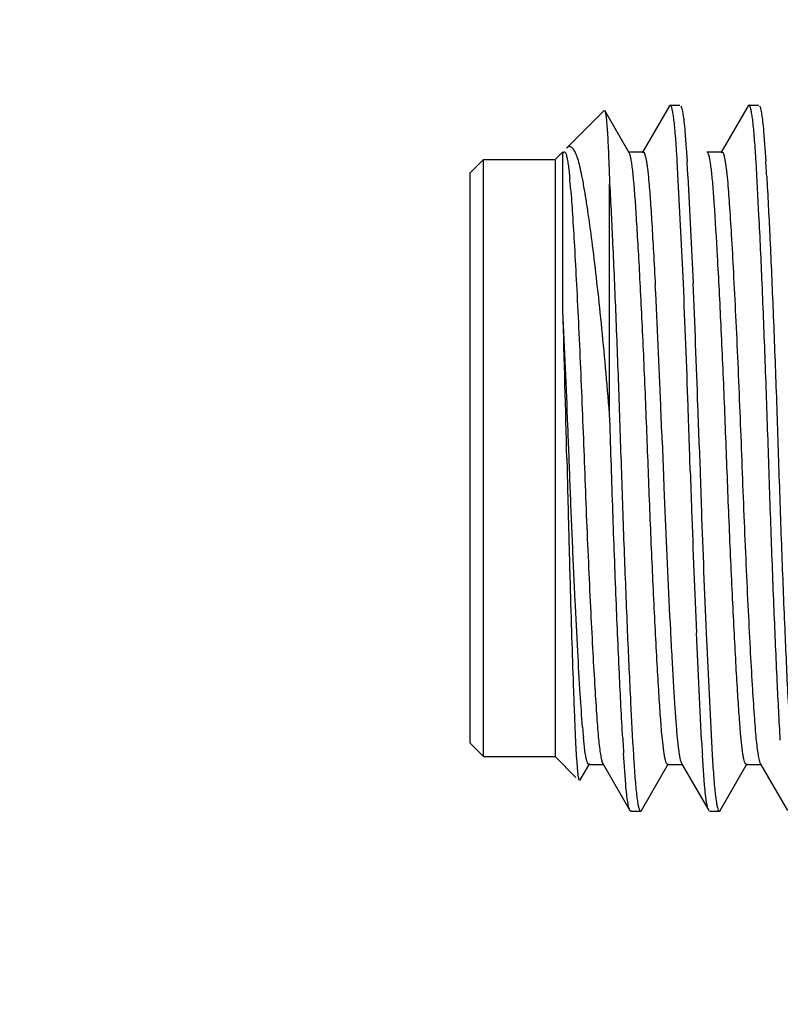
# Model space of a CAD drawing. Header units: inches. Extents: x 0 to 34, y 0 to 22.
# Tile 23 of 60: x 11.492 to 11.761, y 12.585 to 12.932. Entities that reach past the tile are written whole.
import ezdxf

# ---------------------------------------------------------------- set-up
doc = ezdxf.new("R2010")
doc.units = ezdxf.units.IN
doc.header["$LTSCALE"] = 1.87
doc.header["$MEASUREMENT"] = 0
doc.layers.get('0').update_dxf_attribs({"linetype": 'CONTINUOUS'})
doc.layers.add('DETAIL', color=7, linetype='CONTINUOUS')
doc.styles.get("Standard").update_dxf_attribs({"font": 'txt', "width": 0.8})
doc.dimstyles.get("Standard").update_dxf_attribs({"dimtxt": 0.125, "dimasz": 0.18, "dimexe": 0.125, "dimexo": 0.0625, "dimgap": 0.09, "dimtad": 0, "dimtih": 1, "dimtoh": 1, "dimdec": 3, "dimzin": 4, "dimdsep": 46, "dimtxsty": 'STANDARD', "dimblk": '_FILLED', "dimblk1": '_FILLED', "dimblk2": '_FILLED', "dimcen": 0.09, "dimadec": 0, "dimazin": 0, "dimtol": 1, "dimtp": 0.01, "dimtm": 0.01, "dimtfac": 1, "dimtdec": 3, "dimtofl": 0, "dimtmove": 0, "dimatfit": 3, "dimldrblk": '_FILLED', "dimfxl": 1, "dimtolj": 1, "dimtzin": 4, "dimarcsym": 0})

# ---------------------------------------------------------------- blocks, each defined once
blk = doc.blocks.new('_FILLED')
at = {"color": 0, "linetype": 'BYBLOCK'}
blk.add_solid([(0, 0), (-1, 0.1736111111), (-1, -0.1736111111)], dxfattribs=at)

msp = doc.modelspace()

# ---------------------------------------------------------------- linework, layer by layer
at = {"color": 7, "linetype": 'CONTINUOUS'}
for p, q in [((11.7213624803, 12.902049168), (11.7117908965, 12.8855109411)), ((11.7216593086, 12.9023054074), (11.7213624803, 12.9020491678)), ((11.7216593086, 12.902305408), (11.7251089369, 12.9023053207)), ((11.7491402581, 12.9020484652), (11.7395686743, 12.8855102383)), ((11.7494370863, 12.9023047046), (11.7491402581, 12.902048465)), ((11.7494370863, 12.9023047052), (11.7528867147, 12.902304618)), ((11.6851034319, 12.8871028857), (11.6984204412, 12.9004192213)), ((11.7071987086, 12.8855110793), (11.6986111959, 12.9003502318)), ((11.7268532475, 12.893124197), (11.7276175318, 12.8825189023)), ((11.7546310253, 12.8931234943), (11.7553953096, 12.8825181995)), ((11.6810717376, 12.8830713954), (11.6838068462, 12.8858063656)), ((11.683805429, 12.8297890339), (11.6838068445, 12.885741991)), ((11.7068570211, 12.8858057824), (11.7121326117, 12.885805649)), ((11.7346347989, 12.8858050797), (11.7399103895, 12.8858049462)), ((11.6511503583, 12.8783477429), (11.6558748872, 12.8830720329)), ((11.6558695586, 12.6724421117), (11.6558748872, 12.8830720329)), ((11.6558748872, 12.8830720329), (11.6810717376, 12.8830713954)), ((11.6810717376, 12.8830713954), (11.681066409, 12.6724414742)), ((11.7263123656, 12.839446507), (11.7241679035, 12.8825189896)), ((11.6511452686, 12.6771666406), (11.6511503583, 12.8783477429)), ((11.7279275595, 12.8772504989), (11.7297619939, 12.8394464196)), ((11.7002411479, 12.8762516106), (11.7003065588, 12.8744481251)), ((11.7003045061, 12.7933068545), (11.7003065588, 12.8744481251)), ((11.7188351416, 12.784008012), (11.7193135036, 12.7715029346)), ((11.7287504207, 12.7731467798), (11.7284507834, 12.7823636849)), ((11.7319004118, 12.7823635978), (11.732200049, 12.7731466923)), ((11.7193135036, 12.7715029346), (11.7194742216, 12.7673445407)), ((11.7194742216, 12.7673445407), (11.7198018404, 12.7590805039)), ((11.7327232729, 12.6782598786), (11.7308888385, 12.7160639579)), ((11.7343384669, 12.7160638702), (11.736482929, 12.6729913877)), ((11.6917326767, 12.6735893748), (11.6910702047, 12.6791823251)), ((11.6511452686, 12.6771666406), (11.6558695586, 12.6724421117)), ((11.6558695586, 12.6724421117), (11.681066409, 12.6724414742)), ((11.681066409, 12.6724414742), (11.6883819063, 12.6651256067)), ((11.7059882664, 12.6627358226), (11.7052211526, 12.6735574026)), ((11.733797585, 12.6623861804), (11.7330333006, 12.6729914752)), ((11.6898145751, 12.6639722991), (11.6933044, 12.6700008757)), ((11.6929626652, 12.6697061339), (11.6982382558, 12.6697060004)), ((11.697711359, 12.6704121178), (11.697896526, 12.670000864)), ((11.6978965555, 12.6700007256), (11.7074673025, 12.6534620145)), ((11.7115105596, 12.6534618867), (11.7210821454, 12.670000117)), ((11.720740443, 12.6697054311), (11.7260160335, 12.6697052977)), ((11.7256743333, 12.6700000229), (11.7352450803, 12.6534613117)), ((11.7392883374, 12.653461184), (11.7488599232, 12.6699994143)), ((11.7485182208, 12.6697047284), (11.7537938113, 12.6697045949)), ((11.7534521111, 12.6699993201), (11.763022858, 12.653460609)), ((11.7077641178, 12.65320576), (11.7074673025, 12.6534620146)), ((11.7077641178, 12.6532057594), (11.7112137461, 12.6532056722)), ((11.7112137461, 12.6532056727), (11.7115105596, 12.6534618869)), ((11.7355418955, 12.6532050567), (11.7389915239, 12.6532049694)), ((11.7389915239, 12.65320497), (11.7392883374, 12.6534611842))]:
    msp.add_line(p, q, dxfattribs=at)
for centre, radius, start, end in [((10.7674951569, 12.8241437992), 0.958452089, 3.4918003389, 3.6471397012), ((10.7952729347, 12.8241430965), 0.9584520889, 3.4918003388, 3.6471397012), ((10.502485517, 12.8077807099), 1.2274095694, 3.24460065, 3.4909566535), ((10.5302632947, 12.8077800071), 1.2274095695, 3.24460065, 3.4909566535), ((11.4786757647, 12.8565151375), 0.2085179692, 4.4862532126, 5.4921767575), ((7.8941439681, 12.6424847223), 3.827300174, 2.3052334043, 2.9373898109), ((5.946900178, 12.5946899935), 5.7845925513, 1.9956125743, 2.4250114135), ((6.3117412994, 12.6086383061), 5.4229346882, 1.981294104, 2.4393298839), ((5.5126244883, 12.6372241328), 6.1741845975, 1.3042365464, 1.7872717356), ((6.2483414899, 12.5751788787), 5.4744780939, 2.1861319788, 2.3162453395), ((5.1450274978, 12.5661399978), 6.5869731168, 1.8811266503, 2.0009106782), ((5.1381550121, 12.5657900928), 6.5973011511, 1.881220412, 2.0008169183), ((18.3224958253, 12.9897202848), 6.5973011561, 181.8812204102, 182.0008169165), ((18.3156233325, 12.9893703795), 6.5869731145, 181.8811266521, 182.00091068), ((15.7611460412, 12.9229674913), 4.0446658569, 182.3222200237, 182.9204031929), ((17.1489095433, 12.9468720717), 5.4229346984, 181.9812941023, 182.4393298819), ((17.5137506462, 12.9608203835), 5.7845925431, 181.9956125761, 182.4250114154), ((11.9297421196, 12.7015695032), 0.2397195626, 184.4737527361, 185.3586059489), ((12.9673460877, 12.7499135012), 1.2644325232, 183.2187384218, 183.4620633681), ((12.9581653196, 12.7477296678), 1.2274095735, 183.2446006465, 183.4909566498), ((12.6768908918, 12.7320778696), 0.969986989, 183.4914061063, 183.6347362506), ((12.7020658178, 12.7319149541), 0.967379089, 183.4920775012, 183.6357242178)]:
    msp.add_arc(centre, radius, start, end, dxfattribs=at)
for points, knots in [([(11.7240061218, 12.8851124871), (11.7239242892, 12.8863939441), (11.7237627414, 12.888803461), (11.7234952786, 12.8921808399), (11.7232220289, 12.8950838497), (11.7229436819, 12.89749965), (11.7226643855, 12.8994221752), (11.7223843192, 12.9008382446), (11.7221365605, 12.9017101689), (11.7219148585, 12.9021371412), (11.7217947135, 12.9022627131), (11.7217343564, 12.9022890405)], [0, 0, 0, 0, 0.2209719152, 0.4155679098, 0.5830196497, 0.7226917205, 0.8341057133, 0.9170007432, 0.9715464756, 0.9886681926, 1, 1, 1, 1]), ([(11.7254057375, 12.9020490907), (11.7254827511, 12.9019159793), (11.725621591, 12.9015697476), (11.7258937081, 12.9006103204), (11.7262010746, 12.8989051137), (11.7265480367, 12.8962759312), (11.7267495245, 12.8942596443), (11.7268532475, 12.893124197)], [0, 0, 0, 0, 0.0508696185, 0.1225479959, 0.3299279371, 0.622847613, 1, 1, 1, 1]), ([(11.7517838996, 12.8851117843), (11.751702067, 12.8863932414), (11.7515405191, 12.8888027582), (11.7512730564, 12.8921801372), (11.7509998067, 12.895083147), (11.7507214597, 12.8974989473), (11.7504421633, 12.8994214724), (11.750162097, 12.9008375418), (11.7499143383, 12.9017094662), (11.7496926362, 12.9021364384), (11.7495724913, 12.9022620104), (11.7495121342, 12.9022883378)], [0, 0, 0, 0, 0.2209719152, 0.4155679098, 0.5830196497, 0.7226917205, 0.8341057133, 0.9170007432, 0.9715464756, 0.9886681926, 1, 1, 1, 1]), ([(11.7531835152, 12.9020483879), (11.7532605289, 12.9019152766), (11.7533993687, 12.9015690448), (11.7536714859, 12.9006096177), (11.7539788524, 12.8989044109), (11.7543258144, 12.8962752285), (11.7545273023, 12.8942589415), (11.7546310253, 12.8931234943)], [0, 0, 0, 0, 0.0508696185, 0.1225479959, 0.3299279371, 0.622847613, 1, 1, 1, 1]), ([(11.6986111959, 12.9003502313), (11.6986604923, 12.9002650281), (11.6987415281, 12.9000242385), (11.6988451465, 12.8995774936), (11.6989490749, 12.8989602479), (11.6991032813, 12.8978035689), (11.6992826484, 12.8959385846), (11.6994829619, 12.8932082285), (11.6996786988, 12.8898332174), (11.6998677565, 12.8858340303), (11.7000536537, 12.8812371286), (11.7001778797, 12.8779763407), (11.7002411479, 12.8762516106)], [0, 0, 0, 0, 0.0122099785, 0.0311605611, 0.0569989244, 0.0897533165, 0.1759234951, 0.2893148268, 0.4293403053, 0.5952408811, 0.7859218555, 1, 1, 1, 1]), ([(11.6882904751, 12.8854212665), (11.6880734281, 12.8858917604), (11.6877364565, 12.8865323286), (11.6871616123, 12.8872033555), (11.6867578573, 12.8875113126), (11.6863342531, 12.8876620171), (11.685722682, 12.8876244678), (11.6853302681, 12.8873297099), (11.6851034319, 12.8871028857)], [0, 0, 0, 0, 0.350948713, 0.4848209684, 0.5957752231, 0.6912692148, 0.78272562, 1, 1, 1, 1]), ([(11.683806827, 12.8850467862), (11.6838521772, 12.8851729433), (11.6839391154, 12.8853892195), (11.6840891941, 12.8856441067), (11.6842535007, 12.8858035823), (11.6844579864, 12.8858012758), (11.6846211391, 12.8856401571), (11.6848569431, 12.8852356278), (11.6851165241, 12.8843992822), (11.6854082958, 12.8830527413), (11.6858350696, 12.8803602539), (11.6860782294, 12.8781121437), (11.6862364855, 12.8764723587)], [0, 0, 0, 0, 0.0378331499, 0.0652965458, 0.0840264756, 0.09882069, 0.1176947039, 0.145275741, 0.2316043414, 0.361848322, 0.5350876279, 1, 1, 1, 1]), ([(11.7003045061, 12.7933068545), (11.699852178, 12.7987886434), (11.6989282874, 12.8094739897), (11.6974481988, 12.8249728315), (11.6959264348, 12.8393279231), (11.694392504, 12.8522499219), (11.6930791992, 12.8619958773), (11.6920346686, 12.8688808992), (11.6913003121, 12.8733034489), (11.6906011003, 12.8771901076), (11.6898998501, 12.8805009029), (11.689165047, 12.8831946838), (11.6885959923, 12.8847589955), (11.6882904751, 12.8854212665)], [0, 0, 0, 0, 0.1773675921, 0.3458425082, 0.5020451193, 0.6428479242, 0.7654413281, 0.8191348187, 0.8673986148, 0.9099990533, 0.946474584, 0.976481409, 1, 1, 1, 1]), ([(11.716457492, 12.7168976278), (11.7160168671, 12.7254332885), (11.7153967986, 12.7385239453), (11.7146366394, 12.7561774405), (11.7139190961, 12.7743948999), (11.7132426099, 12.7926231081), (11.7124732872, 12.8107249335), (11.7118722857, 12.8239085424), (11.7112633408, 12.8363563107), (11.7106624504, 12.8477411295), (11.7100776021, 12.8577930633), (11.7095363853, 12.8663369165), (11.7091019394, 12.8724856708), (11.70872859, 12.8766379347), (11.7084559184, 12.8791995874), (11.708175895, 12.8813686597), (11.7078931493, 12.8831228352), (11.7076074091, 12.8844327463), (11.7073834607, 12.8851533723), (11.7072476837, 12.8854198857)], [0, 0, 0, 0, 0.1518447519, 0.2328243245, 0.3139187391, 0.4757430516, 0.5568850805, 0.6358016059, 0.710203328, 0.7782936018, 0.8383429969, 0.8890844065, 0.9303875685, 0.9478461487, 0.9631488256, 0.9761490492, 0.9867049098, 0.994686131, 1, 1, 1, 1]), ([(11.7121328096, 12.8857925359), (11.7122314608, 12.8857961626), (11.7123909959, 12.8856588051), (11.7125272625, 12.8854226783), (11.7127144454, 12.8849936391), (11.7129230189, 12.8842546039), (11.7131623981, 12.8831321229), (11.7133978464, 12.8817114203), (11.7137324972, 12.8792624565), (11.7139378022, 12.8772824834), (11.7140698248, 12.8758738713)], [0, 0, 0, 0, 0.0288902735, 0.0519010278, 0.0820068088, 0.1645472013, 0.2767197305, 0.4175857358, 0.5859557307, 1, 1, 1, 1]), ([(11.7372079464, 12.8677664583), (11.7370570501, 12.8699677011), (11.7368299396, 12.8731013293), (11.7364654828, 12.8770458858), (11.736199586, 12.879483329), (11.7359269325, 12.8815482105), (11.7356517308, 12.8832201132), (11.7353740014, 12.8844724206), (11.7351562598, 12.8851624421), (11.7350254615, 12.885419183)], [0, 0, 0, 0, 0.3713045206, 0.5286775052, 0.666622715, 0.7838739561, 0.8792087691, 0.9515106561, 1, 1, 1, 1]), ([(11.7399105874, 12.8857918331), (11.7400092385, 12.8857954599), (11.7401687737, 12.8856581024), (11.7403050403, 12.8854219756), (11.7404922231, 12.8849929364), (11.7407007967, 12.8842539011), (11.7409401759, 12.8831314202), (11.7411756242, 12.8817107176), (11.7415102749, 12.8792617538), (11.7417155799, 12.8772817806), (11.7418476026, 12.8758731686)], [0, 0, 0, 0, 0.0288902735, 0.0519010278, 0.0820068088, 0.1645472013, 0.2767197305, 0.4175857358, 0.5859557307, 1, 1, 1, 1]), ([(11.7605010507, 12.6782591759), (11.7601085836, 12.6851632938), (11.7593368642, 12.7004858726), (11.7582586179, 12.7252574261), (11.7573885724, 12.7480638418), (11.7567105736, 12.7674415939), (11.7560784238, 12.7872158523), (11.7552390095, 12.8112354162), (11.7541649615, 12.8382648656), (11.7530955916, 12.8618090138), (11.7523336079, 12.8761644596), (11.7519456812, 12.8825182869)], [0, 0, 0, 0, 0.101474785, 0.2251249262, 0.3638413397, 0.4363787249, 0.5096483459, 0.6541574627, 0.7890565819, 0.9065901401, 1, 1, 1, 1]), ([(11.7557053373, 12.8772497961), (11.7560978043, 12.8703456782), (11.7568695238, 12.8550230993), (11.7579477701, 12.8302515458), (11.7588178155, 12.8074451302), (11.7594958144, 12.788067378), (11.7601279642, 12.7682931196), (11.7609673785, 12.7442735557), (11.7620414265, 12.7172441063), (11.7631107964, 12.6936999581), (11.7638727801, 12.6793445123), (11.7642607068, 12.672990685)], [0, 0, 0, 0, 0.1014747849, 0.2251249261, 0.3638413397, 0.4363787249, 0.5096483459, 0.6541574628, 0.789056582, 0.9065901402, 1, 1, 1, 1]), ([(11.6865548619, 12.8728253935), (11.686792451, 12.8698397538), (11.6872478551, 12.8630675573), (11.6879374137, 12.8517999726), (11.6886572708, 12.8384670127), (11.6896653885, 12.817925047), (11.6906015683, 12.7963687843), (11.6914196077, 12.7743048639), (11.6920706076, 12.7577074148), (11.6927728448, 12.7413207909), (11.6935043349, 12.7256465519), (11.6942376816, 12.7112944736), (11.6949511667, 12.6987717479), (11.6955245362, 12.6896555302), (11.6959682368, 12.683503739), (11.6962797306, 12.6797583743), (11.696600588, 12.6765786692), (11.6969339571, 12.673972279), (11.6972781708, 12.6719733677), (11.6975487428, 12.6708512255), (11.697711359, 12.6704121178)], [0, 0, 0, 0, 0.044307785, 0.1004064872, 0.1669998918, 0.2418345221, 0.4046602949, 0.4861891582, 0.5684620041, 0.6503836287, 0.7288270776, 0.8005912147, 0.8629773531, 0.9143823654, 0.9357164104, 0.9542202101, 0.9699775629, 0.9829952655, 0.9930729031, 1, 1, 1, 1]), ([(11.7003065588, 12.8744481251), (11.7006925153, 12.8674378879), (11.7014521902, 12.8520179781), (11.7025124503, 12.8272537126), (11.7033646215, 12.8046407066), (11.7040239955, 12.7855414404), (11.704641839, 12.766153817), (11.7054741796, 12.7426588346), (11.7065288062, 12.716250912), (11.7075782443, 12.6932521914), (11.7083247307, 12.6792242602), (11.708704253, 12.6730067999)], [0, 0, 0, 0, 0.1044662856, 0.2297142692, 0.3688143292, 0.4411722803, 0.5140695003, 0.657437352, 0.7909822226, 0.9073155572, 1, 1, 1, 1]), ([(11.7140698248, 12.8758738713), (11.7142815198, 12.8736151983), (11.7146680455, 12.868529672), (11.7152147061, 12.86003186), (11.7158204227, 12.8498731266), (11.7162129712, 12.8425379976), (11.7164155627, 12.8386134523)], [0, 0, 0, 0, 0.1822841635, 0.4097672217, 0.6842352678, 1, 1, 1, 1]), ([(11.7418476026, 12.8758731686), (11.7421091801, 12.8730822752), (11.7425743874, 12.8666589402), (11.7432564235, 12.8557906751), (11.7439979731, 12.8426207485), (11.7447567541, 12.827529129), (11.7455134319, 12.8111252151), (11.7462309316, 12.7940784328), (11.7468863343, 12.7768380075), (11.747545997, 12.7596047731), (11.7482701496, 12.7426004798), (11.7490286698, 12.7263019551), (11.7497855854, 12.7113888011), (11.750525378, 12.6984512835), (11.7511152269, 12.6890994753), (11.7515699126, 12.6828502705), (11.7518988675, 12.6790704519), (11.7522398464, 12.67588566), (11.7525913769, 12.6733340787), (11.7529062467, 12.6716258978), (11.7531829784, 12.6706214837), (11.7533254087, 12.6702430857), (11.7534031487, 12.6700904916)], [0, 0, 0, 0, 0.0407826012, 0.0936853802, 0.1584369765, 0.232691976, 0.3135299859, 0.3973502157, 0.4809240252, 0.5645415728, 0.6482595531, 0.7285424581, 0.8019246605, 0.8655087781, 0.9170765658, 0.9382528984, 0.9566665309, 0.9722759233, 0.9848442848, 0.9941437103, 0.9975084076, 1, 1, 1, 1]), ([(11.7465810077, 12.6796365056), (11.7463754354, 12.6818298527), (11.7459988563, 12.6867539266), (11.7454684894, 12.6949667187), (11.7448805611, 12.7047627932), (11.7442730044, 12.7160083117), (11.7436532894, 12.7284364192), (11.7430381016, 12.7417183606), (11.7424433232, 12.7554704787), (11.7417101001, 12.774028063), (11.7408535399, 12.7971166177), (11.7396815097, 12.8236692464), (11.7384950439, 12.8471847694), (11.7376352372, 12.8615332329), (11.7372079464, 12.8677664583)], [0, 0, 0, 0, 0.0350840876, 0.0786411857, 0.1310698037, 0.1913745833, 0.2579965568, 0.3292438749, 0.4031277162, 0.4772154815, 0.6250201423, 0.7710854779, 0.9004973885, 1, 1, 1, 1]), ([(11.6907529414, 12.6828708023), (11.6904451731, 12.6867456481), (11.689853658, 12.6956750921), (11.6889912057, 12.7106523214), (11.688088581, 12.7284451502), (11.6871921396, 12.748082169), (11.6863619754, 12.7685334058), (11.6853522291, 12.795841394), (11.6844670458, 12.8162459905), (11.683805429, 12.8297890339)], [0, 0, 0, 0, 0.0792801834, 0.1825136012, 0.3059821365, 0.4426456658, 0.583445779, 0.7234469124, 1, 1, 1, 1]), ([(11.7049082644, 12.6789180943), (11.7044787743, 12.6865325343), (11.7036388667, 12.703471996), (11.7024776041, 12.7308192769), (11.7013396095, 12.7613329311), (11.7006765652, 12.7825239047), (11.7003045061, 12.7933068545)], [0, 0, 0, 0, 0.1998506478, 0.4444285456, 0.7172687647, 1, 1, 1, 1]), ([(11.6852095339, 12.7777563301), (11.685374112, 12.7706616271), (11.6857144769, 12.7567033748), (11.6862586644, 12.7363673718), (11.6868133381, 12.7174689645), (11.6872847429, 12.7029429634), (11.6876551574, 12.6925602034), (11.6879125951, 12.6858759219), (11.6881533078, 12.68001486), (11.6883950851, 12.6750231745), (11.6886473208, 12.6709385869), (11.688874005, 12.6681173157), (11.6890683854, 12.666340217), (11.6892004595, 12.6653710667), (11.6893321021, 12.6646492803), (11.6894340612, 12.6642519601), (11.6894945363, 12.6640998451)], [0, 0, 0, 0, 0.1871174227, 0.3681483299, 0.5363938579, 0.6856285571, 0.7513582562, 0.8103315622, 0.8620043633, 0.9060281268, 0.9420986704, 0.9699079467, 0.9806420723, 0.989236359, 0.9956838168, 1, 1, 1, 1]), ([(11.7188032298, 12.6796372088), (11.7185915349, 12.6818958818), (11.7182050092, 12.6869814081), (11.7176583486, 12.6954792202), (11.717052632, 12.7056379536), (11.7166600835, 12.7129730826), (11.716457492, 12.7168976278)], [0, 0, 0, 0, 0.1822841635, 0.4097672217, 0.6842352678, 1, 1, 1, 1]), ([(11.7217330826, 12.7168974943), (11.7219005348, 12.7136536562), (11.7222284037, 12.7074985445), (11.7227306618, 12.6988116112), (11.723205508, 12.6912332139), (11.723638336, 12.684791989), (11.7240743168, 12.6794682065), (11.7244775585, 12.6757201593), (11.7248289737, 12.6732909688), (11.7250742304, 12.6719241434), (11.7253205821, 12.6708866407), (11.7255134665, 12.670310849), (11.7256253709, 12.6700911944)], [0, 0, 0, 0, 0.2071920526, 0.3931752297, 0.5550406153, 0.6915488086, 0.8049616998, 0.8957629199, 0.9319316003, 0.9615275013, 0.9842752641, 1, 1, 1, 1]), ([(11.7207402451, 12.6697185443), (11.7206415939, 12.6697149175), (11.7204820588, 12.669852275), (11.7203457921, 12.6700884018), (11.7201586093, 12.670517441), (11.7199500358, 12.6712564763), (11.7197106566, 12.6723789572), (11.7194752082, 12.6737996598), (11.7191405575, 12.6762486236), (11.7189352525, 12.6782285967), (11.7188032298, 12.6796372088)], [0, 0, 0, 0, 0.0288902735, 0.0519010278, 0.0820068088, 0.1645472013, 0.2767197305, 0.4175857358, 0.5859557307, 1, 1, 1, 1]), ([(11.7485180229, 12.6697178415), (11.7484193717, 12.6697142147), (11.7482598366, 12.6698515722), (11.7481235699, 12.6700876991), (11.7479363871, 12.6705167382), (11.7477278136, 12.6712557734), (11.7474884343, 12.6723782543), (11.747252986, 12.6737989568), (11.7469183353, 12.6762479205), (11.7467130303, 12.6782278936), (11.7465810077, 12.6796365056)], [0, 0, 0, 0, 0.028890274, 0.0519010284, 0.0820068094, 0.1645472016, 0.2767197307, 0.4175857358, 0.5859557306, 1, 1, 1, 1]), ([(11.6929627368, 12.6697034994), (11.6928304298, 12.6697032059), (11.6926378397, 12.6699385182), (11.6924771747, 12.6702843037), (11.6923222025, 12.6707231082), (11.6921727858, 12.6712736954), (11.6919552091, 12.6722402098), (11.6918203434, 12.673027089), (11.6917326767, 12.6735893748)], [0, 0, 0, 0, 0.0952668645, 0.1779118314, 0.2876130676, 0.4251640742, 0.5902392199, 1, 1, 1, 1]), ([(11.7088550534, 12.6705849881), (11.7089374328, 12.6692900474), (11.7090994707, 12.6668550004), (11.7093681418, 12.6634416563), (11.7096426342, 12.6605073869), (11.7099223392, 12.6580653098), (11.7102030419, 12.6561216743), (11.7104845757, 12.6546899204), (11.7107336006, 12.65380822), (11.71095647, 12.6533763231), (11.7110772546, 12.6532490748), (11.71113804, 12.653222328)], [0, 0, 0, 0, 0.2209358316, 0.4155230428, 0.5829845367, 0.7226767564, 0.8341139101, 0.9170279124, 0.9715792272, 0.9886923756, 1, 1, 1, 1]), ([(11.7366336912, 12.6705707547), (11.7367160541, 12.6692764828), (11.7368780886, 12.6668427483), (11.737146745, 12.6634313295), (11.7374212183, 12.6604988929), (11.7377008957, 12.6580585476), (11.7379815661, 12.6561165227), (11.7382630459, 12.6546862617), (11.7385120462, 12.6538056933), (11.7387348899, 12.6533746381), (11.7388557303, 12.6532478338), (11.738916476, 12.6532213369)], [0, 0, 0, 0, 0.2209832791, 0.4156032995, 0.5830830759, 0.7227792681, 0.8342064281, 0.9170971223, 0.9716135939, 0.9887073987, 1, 1, 1, 1]), ([(11.7074673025, 12.6534620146), (11.7073881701, 12.6535987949), (11.7072461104, 12.653956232), (11.7069676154, 12.6549500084), (11.7066537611, 12.6567211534), (11.7062994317, 12.6594555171), (11.7060940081, 12.6615537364), (11.7059882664, 12.6627358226)], [0, 0, 0, 0, 0.0503273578, 0.1216338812, 0.3287628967, 0.6220207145, 1, 1, 1, 1]), ([(11.7352450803, 12.6534613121), (11.735168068, 12.6535944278), (11.7350292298, 12.6539406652), (11.7347571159, 12.6549000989), (11.734449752, 12.6566053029), (11.7341027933, 12.6592344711), (11.733901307, 12.6612507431), (11.733797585, 12.6623861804)], [0, 0, 0, 0, 0.050870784, 0.1225500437, 0.3299307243, 0.6228497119, 1, 1, 1, 1])]:
    msp.add_open_spline(points, degree=3, knots=knots, dxfattribs=at)

# ---------------------------------------------------------------- leaders
at = {"layer": 'DETAIL', "color": 2, "linetype": 'CONTINUOUS'}
msp.add_leader([(12.33812375, 14.89773125), (10.7749556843, 11.7427169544)], dimstyle='STANDARD', override={"dimtad": 0, "dimldrblk": 'DOT'}, dxfattribs=at)

doc.saveas('drawing.dxf')
